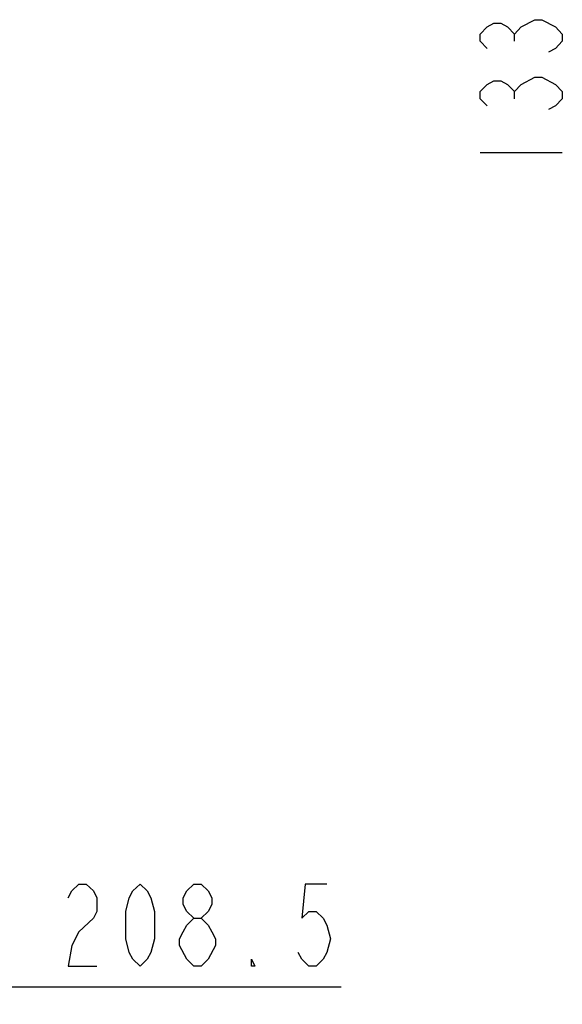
# Model space of a CAD drawing. Header units: millimetres. Extents: x 0 to 11890, y 0 to 8410.
# Tile 13 of 104: x 4879 to 5342, y 4489 to 5328. Entities that reach past the tile are written whole.
import ezdxf

# ---------------------------------------------------------------- set-up
doc = ezdxf.new("R2010")
doc.units = ezdxf.units.MM
doc.header["$LTSCALE"] = 653.95
doc.layers.get('0').update_dxf_attribs({"linetype": 'CONTINUOUS'})
doc.layers.add('RB30-1-B-JSZL_DXF_DIMENSION', color=7, linetype='CONTINUOUS')
doc.styles.get("Standard").update_dxf_attribs({"font": 'txt', "width": 0.7})
doc.dimstyles.new('DIMSTYLE_11', dxfattribs={"dimtxt": 70, "dimasz": 50, "dimexe": 1.5, "dimexo": 0, "dimgap": 1.75, "dimtad": 1, "dimdec": 1, "dimdsep": 46, "dimtxsty": 'Standard', "dimblk": '_FILLED', "dimblk1": '_FILLED', "dimblk2": '_FILLED', "dimcen": 0.09, "dimclrt": 5, "dimazin": 2, "dimtp": 0.5, "dimtm": 0.5, "dimtfac": 1, "dimtdec": 1, "dimtofl": 0, "dimtmove": 0, "dimatfit": 3, "dimldrblk": '_FILLED', "dimfxl": 0, "dimtolj": 1, "dimarcsym": 0})

# ---------------------------------------------------------------- blocks, each defined once
blk = doc.blocks.new('_FILLED')
at = {"color": 0, "linetype": 'ByBlock'}
blk.add_solid([(0, 0), (-1, 0.17), (-1, -0.17)], dxfattribs=at)
blk = doc.blocks.new('*D28')
at = {"layer": 'RB30-1-B-JSZL_DXF_DIMENSION', "color": 2, "linetype": 'Continuous'}
for p, q in [((4863.89, 4837.16), (4863.89, 4489.25)), ((4655.39, 4599.16), (4655.39, 4489.25)), ((4655.39, 4504.25), (4759.64, 4504.25)), ((4863.89, 4504.25), (4759.64, 4504.25)), ((4759.64, 4504.25), (5153.29, 4504.25))]:
    blk.add_line(p, q, dxfattribs=at)
at = {"layer": 'RB30-1-B-JSZL_DXF_DIMENSION', "color": 2, "linetype": 'Continuous', "xscale": 50, "yscale": 50, "zscale": 50, "rotation": 180}
blk.add_blockref('_FILLED', (4655.39, 4504.25), dxfattribs=at)
at = {"layer": 'RB30-1-B-JSZL_DXF_DIMENSION', "color": 2, "linetype": 'Continuous', "xscale": 50, "yscale": 50, "zscale": 50}
blk.add_blockref('_FILLED', (4863.89, 4504.25), dxfattribs=at)

msp = doc.modelspace()

# ---------------------------------------------------------------- linework, layer by layer
at = {"layer": 'RB30-1-B-JSZL_DXF_DIMENSION', "color": 5, "linetype": 'Continuous'}
for p, q in [((5300.989, 5310.101), (5300.989, 5316.226)), ((5300.989, 5261.101), (5300.989, 5267.226)), ((5271.822, 5215.164), (5341.822, 5215.164)), ((5027.723, 4521.753), (5021.598, 4527.587))]:
    msp.add_line(p, q, dxfattribs=at)
for points in [[(5277.656, 5303.976), (5271.822, 5310.101), (5271.822, 5316.226), (5277.656, 5322.351), (5283.489, 5325.413), (5289.322, 5325.413), (5295.156, 5322.351), (5300.989, 5316.226), (5306.823, 5322.351)], [(5306.823, 5322.351), (5318.489, 5328.476), (5324.323, 5328.476)], [(5324.323, 5328.476), (5335.989, 5322.351), (5341.822, 5316.226), (5341.822, 5310.101), (5335.989, 5303.976), (5330.156, 5300.913)], [(5306.823, 5273.351), (5318.489, 5279.476), (5324.323, 5279.476)], [(5324.323, 5279.476), (5335.989, 5273.351), (5341.822, 5267.226), (5341.822, 5261.101), (5335.989, 5254.976), (5330.156, 5251.914)], [(5277.656, 5254.976), (5271.822, 5261.101), (5271.822, 5267.226), (5277.656, 5273.351), (5283.489, 5276.414), (5289.322, 5276.414), (5295.156, 5273.351), (5300.989, 5267.226), (5306.823, 5273.351)], [(4920.535, 4580.087), (4923.598, 4585.92), (4929.723, 4591.754), (4935.848, 4591.754), (4941.973, 4585.92), (4945.035, 4580.087), (4945.035, 4568.42), (4941.973, 4562.587)], [(4981.786, 4521.753), (4975.661, 4527.587), (4972.598, 4533.42), (4969.536, 4545.087), (4969.536, 4568.42), (4972.598, 4580.087), (4975.661, 4585.92), (4981.786, 4591.754), (4987.911, 4585.92), (4990.973, 4580.087), (4994.035, 4568.42), (4994.035, 4545.087), (4990.973, 4533.42), (4987.911, 4527.587), (4981.786, 4521.753)], [(5027.723, 4562.587), (5021.598, 4568.42), (5018.535, 4574.254), (5018.535, 4580.087), (5021.598, 4585.92), (5027.723, 4591.754), (5033.848, 4591.754), (5039.973, 4585.92), (5043.035, 4580.087), (5043.035, 4574.254), (5039.973, 4568.42), (5033.848, 4562.587)], [(5141.035, 4591.754), (5122.66, 4591.754), (5119.598, 4562.587), (5125.723, 4568.42), (5131.848, 4568.42), (5137.973, 4562.587), (5141.035, 4556.754), (5144.098, 4545.087), (5141.035, 4533.42), (5137.973, 4527.587), (5131.848, 4521.753), (5125.723, 4521.753), (5119.598, 4527.587), (5116.535, 4533.42)], [(4941.973, 4562.587), (4929.723, 4550.92), (4923.598, 4539.253), (4920.535, 4521.753), (4945.035, 4521.753)], [(5021.598, 4527.587), (5015.473, 4539.253), (5015.473, 4545.087), (5018.535, 4550.92), (5021.598, 4556.754), (5027.723, 4562.587), (5033.848, 4562.587), (5039.973, 4556.754), (5043.035, 4550.92), (5046.098, 4545.087), (5046.098, 4539.253)], [(5046.098, 4539.253), (5039.973, 4527.587), (5033.848, 4521.753), (5027.723, 4521.753)], [(5079.786, 4521.753), (5076.723, 4521.753), (5076.723, 4527.587), (5079.786, 4521.753)]]:
    msp.add_lwpolyline(points, dxfattribs=at)

# ---------------------------------------------------------------- dimensions: what is measured, and where the dimension line sits
at = {"layer": 'RB30-1-B-JSZL_DXF_DIMENSION', "color": 2, "linetype": 'Continuous'}
dim = msp.add_linear_dim(base=(4863.894, 4504.254), p1=(4655.394, 4599.164), p2=(4863.894, 4837.164), dimstyle='DIMSTYLE_11', dxfattribs=at)
dim.commit()
dim.dimension.update_dxf_attribs({"geometry": '*D28', "text_midpoint": (4908.285, 4504.254), "dimtype": 160})

doc.saveas('drawing.dxf')
